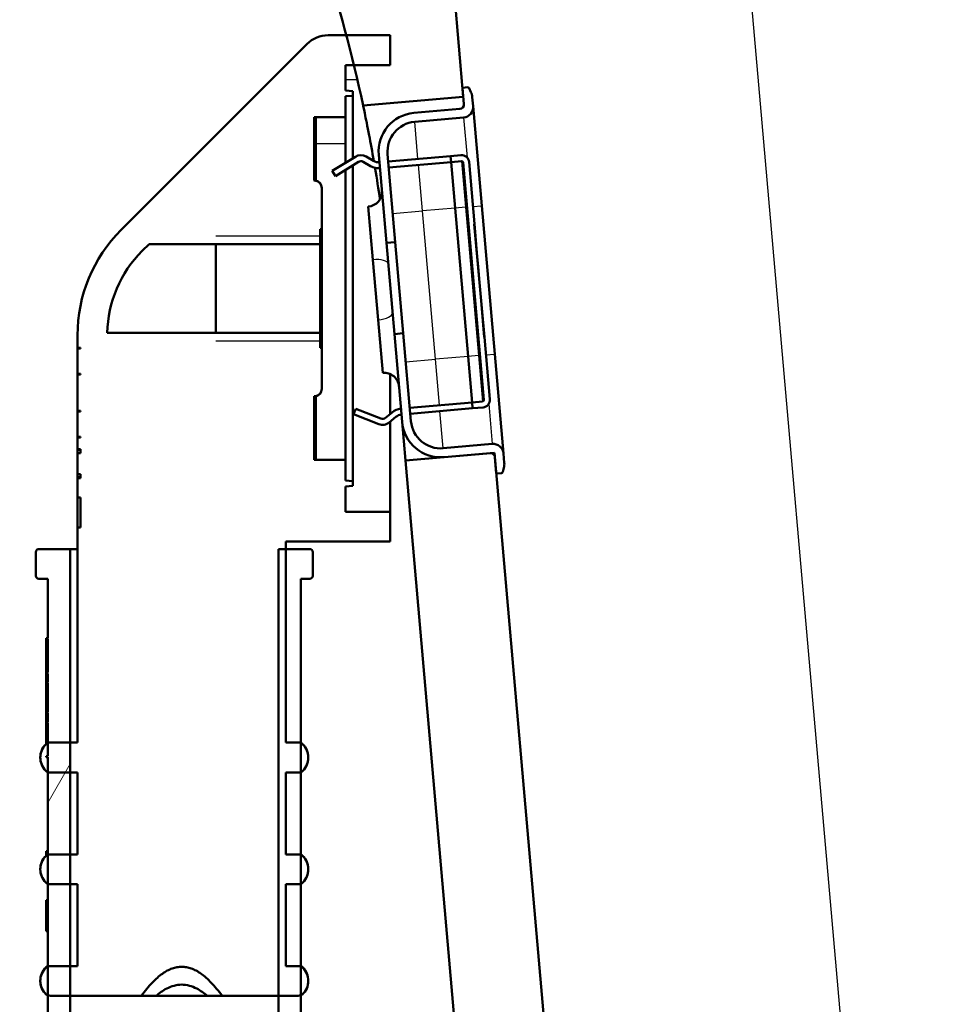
# Model space of a CAD drawing. Header units: millimetres. Extents: x 100 to 2000, y 93 to 2870.
# Tile 10 of 31: x 504 to 567, y 1625 to 1691. Entities that reach past the tile are written whole.
import ezdxf

# ---------------------------------------------------------------- set-up
doc = ezdxf.new("R2010")
doc.units = ezdxf.units.MM
doc.header["$LTSCALE"] = 10
for name, color, linetype, lineweight in [('Dimensions(ISO)', 7, 'Continuous', 25), ('Hatch', 7, 'Continuous', 9), ('Threads(ISO)', 7, 'Continuous', 25), ('Visible Edges(ISO)', 7, 'Continuous', 50), ('Visible Tangent Edges(ISO)', 7, 'Continuous', 25)]:
    doc.layers.add(name, color=color, linetype=linetype, lineweight=lineweight)
doc.styles.add('Text_3.5mm', font='arial.ttf', dxfattribs={"width": 0.9})
doc.dimstyles.new('KS-STANDARD', dxfattribs={"dimscale": 10, "dimtxt": 3.5, "dimasz": 2.5, "dimexe": 3.175, "dimexo": 0, "dimgap": 0.8, "dimtad": 1, "dimdec": 1, "dimrnd": 1e-08, "dimtxsty": 'Text_3.5mm', "dimcen": 0.09, "dimdle": 10, "dimclrd": 7, "dimclre": 7, "dimclrt": 7, "dimadec": 0, "dimazin": 2, "dimtfac": 0.714286, "dimtdec": 4, "dimtmove": 0, "dimatfit": 3, "dimfxl": 1, "dimtolj": 1, "dimlwd": 25, "dimlwe": 25, "dimarcsym": 0})

# ---------------------------------------------------------------- blocks, each defined once
blk = doc.blocks.new('*D11')
at = {"layer": 'Defpoints', "color": 0, "linetype": 'Continuous', "transparency": 16777216}
for p in [(646.924, 2049.125), (400.524, 1756.844), (646.924, 1516.051)]:
    blk.add_point(p, dxfattribs=at)
at = {"layer": 'Dimensions(ISO)', "color": 7, "linetype": 'Continuous', "lineweight": 25, "transparency": 16777216}
for p, q in [((400.524, 1756.844), (400.524, 2080.875)), ((646.924, 1516.051), (646.924, 2080.875)), ((425.524, 2049.125), (621.924, 2049.125))]:
    blk.add_line(p, q, dxfattribs=at)
at = {"layer": 'Dimensions(ISO)', "color": 7, "linetype": 'Continuous', "transparency": 16777216}
for points in [[(425.524, 2053.292), (425.524, 2044.959), (400.524, 2049.125)], [(621.924, 2053.292), (621.924, 2044.959), (646.924, 2049.125)]]:
    blk.add_solid(points, dxfattribs=at)
at = {"layer": 'Dimensions(ISO)', "color": 7, "linetype": 'Continuous', "lineweight": 25, "transparency": 16777216, "insert": (491.668, 2074.995), "char_height": 35, "attachment_point": 4, "style": 'Text_3.5mm'}
blk.add_mtext('\\A1;246', dxfattribs=at)

msp = doc.modelspace()

# ---------------------------------------------------------------- hatches: boundary and pattern name
at = {"layer": 'Hatch'}
h = msp.add_hatch(dxfattribs=at)
h.set_pattern_fill('ANSI31', color=256, scale=254, angle=90, style=0)
h.set_pattern_definition([(135, (0, 0), (-22.45064, -22.45064), [])])
edge = h.paths.add_edge_path()
edge.add_line((523.111, 1700.346), (524.665, 1695.561))
edge.add_ellipse((429.56, 1664.66), major_axis=(30.902, -95.106), ratio=1, start_angle=86.82306, end_angle=90, ccw=False)
edge.add_ellipse((429.56, 1664.66), major_axis=(25.583, -96.672), ratio=1, start_angle=88.81778, end_angle=90, ccw=False)
edge.add_ellipse((429.56, 1664.66), major_axis=(23.583, -97.179), ratio=1, start_angle=88.40562, end_angle=90, ccw=False)
edge.add_line((527.357, 1685.53), (534.087, 1686.119))
edge.add_line((534.087, 1686.119), (534.035, 1686.717))
edge.add_line((534.035, 1686.717), (530.644, 1725.474))
edge.add_ellipse((529.15, 1725.344), major_axis=(-0.131, 1.494), ratio=1, start_angle=270, end_angle=355)
edge.add_line((529.15, 1726.844), (514.024, 1726.844))
edge.add_line((514.024, 1726.844), (514.024, 1720.844))
edge.add_line((514.024, 1720.844), (519.524, 1720.844))
edge.add_ellipse((519.524, 1719.844), major_axis=(1, 0), ratio=1, start_angle=0, end_angle=90, ccw=False)
edge.add_line((520.524, 1719.844), (520.524, 1709.893))
edge.add_line((520.524, 1709.893), (522.813, 1701.349))
edge.add_ellipse((542.132, 1706.526), major_axis=(5.176, -19.319), ratio=1, start_angle=270, end_angle=273)
edge = h.paths.add_edge_path()
edge.add_line((586.924, 1511.151), (602.254, 1511.151))
edge.add_line((602.254, 1511.151), (602.118, 1513.093))
edge.add_ellipse((601.82, 1511.931), major_axis=(1.199, -0.042), ratio=1, start_angle=77.607, end_angle=90)
edge.add_line((601.862, 1513.13), (589.903, 1513.548))
edge.add_ellipse((589.907, 1513.648), major_axis=(-0.0999, 0.0035), ratio=1, start_angle=0, end_angle=90, ccw=False)
edge.add_line((589.807, 1513.651), (589.821, 1514.051))
edge.add_ellipse((589.921, 1514.048), major_axis=(0.0035, 0.0999), ratio=1, start_angle=2, end_angle=90, ccw=False)
edge.add_line((589.921, 1514.148), (602.044, 1514.148))
edge.add_line((602.044, 1514.148), (601.974, 1515.155))
edge.add_ellipse((600.976, 1515.085), major_axis=(-0.07, 0.998), ratio=1, start_angle=270, end_angle=341)
edge.add_line((601.235, 1516.051), (591.19, 1518.743))
edge.add_ellipse((591.448, 1519.709), major_axis=(-0.966, 0.259), ratio=1, start_angle=54.5, end_angle=90, ccw=False)
edge.add_line((590.677, 1519.073), (589.013, 1521.092))
edge.add_ellipse((589.784, 1521.728), major_axis=(-0.636, 0.772), ratio=1, start_angle=54.5, end_angle=90, ccw=False)
edge.add_line((588.787, 1521.658), (588.64, 1523.755))
edge.add_ellipse((585.149, 1523.51), major_axis=(-0.244, 3.491), ratio=1, start_angle=270, end_angle=353)
edge.add_line((585.332, 1527.006), (560.857, 1528.288))
edge.add_spline(control_points=[(560.857, 1528.288), (559.225, 1528.374), (557.618, 1528.726), (554.58, 1529.934), (553.17, 1530.782), (550.437, 1533.106), (549.211, 1534.65), (547.418, 1538.121), (546.87, 1540.015), (546.699, 1541.96)], knot_values=[-2.152597, -2.152597, -2.152597, -2.152597, -1.662265, -1.662265, -1.171933, -1.171933, -0.585967, -0.585967, 0, 0, 0, 0], degree=3, periodic=0)
edge.add_line((546.699, 1541.96), (536.301, 1660.816))
edge.add_line((536.301, 1660.816), (536.205, 1661.911))
edge.add_line((536.205, 1661.911), (536.179, 1662.21))
edge.add_line((536.179, 1662.21), (535.88, 1662.184))
edge.add_line((535.88, 1662.184), (532.792, 1661.914))
edge.add_line((532.792, 1661.914), (530.202, 1661.687))
edge.add_line((530.202, 1661.687), (541.062, 1537.554))
edge.add_spline(control_points=[(541.062, 1537.554), (541.252, 1535.383), (541.795, 1533.257), (543.546, 1529.266), (544.742, 1527.427), (547.966, 1523.893), (550.081, 1522.33), (554.789, 1520.103), (557.338, 1519.46), (559.939, 1519.324)], knot_values=[-2.870129, -2.870129, -2.870129, -2.870129, -2.216354, -2.216354, -1.562578, -1.562578, -0.781289, -0.781289, 0, 0, 0, 0], degree=3, periodic=0)
edge.add_line((559.939, 1519.324), (574.44, 1518.564))
edge.add_ellipse((573.917, 1508.578), major_axis=(9.986, -0.523), ratio=1, start_angle=37.86022, end_angle=90, ccw=False)
edge.add_ellipse((590.328, 1520.009), major_axis=(-8.205, -5.716), ratio=1, start_angle=0, end_angle=32.29235)
edge.add_ellipse((586.924, 1510.651), major_axis=(0.143, 0.479), ratio=1, start_angle=16.55984, end_angle=90, ccw=False)
edge = h.paths.add_edge_path()
edge.add_line((706.924, 1511.151), (706.924, 1511.151))
edge.add_ellipse((706.924, 1510.651), major_axis=(0.5, 0), ratio=1, start_angle=16.55984, end_angle=90, ccw=False)
edge.add_ellipse((703.521, 1520.009), major_axis=(3.883, -9.215), ratio=1, start_angle=0, end_angle=32.29235)
edge.add_ellipse((719.932, 1508.578), major_axis=(5.716, 8.205), ratio=1, start_angle=37.86022, end_angle=90, ccw=False)
edge.add_line((719.408, 1518.564), (901.879, 1528.127))
edge.add_spline(control_points=[(901.879, 1528.127), (904.056, 1528.241), (906.199, 1528.71), (910.249, 1530.321), (912.128, 1531.452), (915.773, 1534.55), (917.408, 1536.609), (919.798, 1541.237), (920.529, 1543.762), (920.756, 1546.356)], knot_values=[-2.870129, -2.870129, -2.870129, -2.870129, -2.216354, -2.216354, -1.562578, -1.562578, -0.781289, -0.781289, 0, 0, 0, 0], degree=3, periodic=0)
edge.add_line((920.756, 1546.356), (931.869, 1673.375))
edge.add_ellipse((1031.489, 1664.66), major_axis=(8.716, 99.619), ratio=1, start_angle=77, end_angle=90, ccw=False)
edge.add_line((936.383, 1695.561), (937.937, 1700.346))
edge.add_ellipse((918.916, 1706.526), major_axis=(19.021, -6.18), ratio=1, start_angle=0, end_angle=3)
edge.add_line((938.235, 1701.349), (940.524, 1709.893))
edge.add_line((940.524, 1709.893), (940.524, 1719.844))
edge.add_ellipse((941.524, 1719.844), major_axis=(0, 1), ratio=1, start_angle=0, end_angle=90, ccw=False)
edge.add_line((941.524, 1720.844), (947.024, 1720.844))
edge.add_line((947.024, 1720.844), (947.024, 1726.844))
edge.add_line((947.024, 1726.844), (931.899, 1726.844))
edge.add_ellipse((931.899, 1725.344), major_axis=(-1.5, 0), ratio=1, start_angle=270, end_angle=355)
edge.add_line((930.404, 1725.474), (915.119, 1550.763))
edge.add_spline(control_points=[(915.119, 1550.763), (914.977, 1549.135), (914.569, 1547.541), (913.256, 1544.548), (912.359, 1543.168), (909.941, 1540.518), (908.355, 1539.346), (904.824, 1537.676), (902.912, 1537.193), (900.961, 1537.091)], knot_values=[-2.152597, -2.152597, -2.152597, -2.152597, -1.662265, -1.662265, -1.171933, -1.171933, -0.585967, -0.585967, 0, 0, 0, 0], degree=3, periodic=0)
edge.add_line((900.961, 1537.091), (708.516, 1527.006))
edge.add_ellipse((708.7, 1523.51), major_axis=(-3.495, -0.183), ratio=1, start_angle=270, end_angle=353)
edge.add_line((705.208, 1523.755), (705.062, 1521.658))
edge.add_ellipse((704.064, 1521.728), major_axis=(-0.07, -0.998), ratio=1, start_angle=54.5, end_angle=90, ccw=False)
edge.add_line((704.836, 1521.092), (703.171, 1519.073))
edge.add_ellipse((702.4, 1519.709), major_axis=(-0.636, -0.772), ratio=1, start_angle=54.5, end_angle=90, ccw=False)
edge.add_line((702.659, 1518.743), (692.613, 1516.051))
edge.add_ellipse((692.872, 1515.085), major_axis=(-0.966, -0.259), ratio=1, start_angle=270, end_angle=341)
edge.add_line((691.874, 1515.155), (691.804, 1514.148))
edge.add_line((691.804, 1514.148), (703.928, 1514.148))
edge.add_ellipse((703.928, 1514.048), major_axis=(0.1, 0), ratio=1, start_angle=2, end_angle=90, ccw=False)
edge.add_line((704.028, 1514.051), (704.042, 1513.651))
edge.add_ellipse((703.942, 1513.648), major_axis=(0.0035, -0.0999), ratio=1, start_angle=0, end_angle=90, ccw=False)
edge.add_line((703.945, 1513.548), (691.987, 1513.13))
edge.add_ellipse((692.028, 1511.931), major_axis=(1.162, 0.298), ratio=1, start_angle=77.607, end_angle=90)
edge.add_line((691.73, 1513.093), (691.594, 1511.151))
edge.add_line((691.594, 1511.151), (706.924, 1511.151))
h = msp.add_hatch(dxfattribs=at)
h.set_pattern_fill('ANSI31', color=256, scale=254, angle=105, style=0)
h.set_pattern_definition([(150, (0, 0), (-15.875, -27.4963), [])])
edge = h.paths.add_edge_path()
edge.add_ellipse((534.39, 1686.647), major_axis=(-0.0423, 0.0906), ratio=1, start_angle=270, end_angle=340)
edge.add_line((534.381, 1686.747), (534.035, 1686.717))
edge.add_line((534.035, 1686.717), (534.087, 1686.119))
edge.add_line((534.087, 1686.119), (534.131, 1685.621))
edge.add_ellipse((533.832, 1685.595), major_axis=(0.026, -0.299), ratio=1, start_angle=0, end_angle=90, ccw=False)
edge.add_line((533.858, 1685.296), (530.77, 1685.026))
edge.add_ellipse((530.996, 1682.436), major_axis=(-2.59, -0.227), ratio=1, start_angle=270, end_angle=360)
edge.add_line((528.406, 1682.209), (528.923, 1676.306))
edge.add_line((528.923, 1676.306), (529.52, 1676.358))
edge.add_line((529.52, 1676.358), (529.004, 1682.261))
edge.add_ellipse((530.996, 1682.436), major_axis=(-0.174, 1.992), ratio=1, start_angle=0, end_angle=90, ccw=False)
edge.add_line((530.822, 1684.428), (534.109, 1684.716))
edge.add_ellipse((534.048, 1685.413), major_axis=(0.697, 0.061), ratio=1, start_angle=270, end_angle=360)
edge.add_line((534.746, 1685.474), (534.691, 1686.095))
edge.add_ellipse((533.695, 1686.008), major_axis=(-0.087, 0.996), ratio=1, start_angle=270, end_angle=290)
edge.add_line((534.602, 1686.431), (534.481, 1686.69))
edge = h.paths.add_edge_path()
edge.add_ellipse((535.906, 1661.885), major_axis=(0.299, 0.026), ratio=1, start_angle=0, end_angle=90)
edge.add_line((535.88, 1662.184), (532.792, 1661.914))
edge.add_ellipse((532.565, 1664.504), major_axis=(0.227, -2.59), ratio=1, start_angle=270, end_angle=360, ccw=False)
edge.add_line((529.975, 1664.277), (529.459, 1670.181))
edge.add_line((529.459, 1670.181), (530.056, 1670.233))
edge.add_line((530.056, 1670.233), (530.573, 1664.33))
edge.add_ellipse((532.565, 1664.504), major_axis=(-1.992, -0.174), ratio=1, start_angle=0, end_angle=90)
edge.add_line((532.739, 1662.512), (536.027, 1662.799))
edge.add_ellipse((536.088, 1662.102), major_axis=(-0.061, 0.697), ratio=1, start_angle=270, end_angle=360, ccw=False)
edge.add_line((536.785, 1662.163), (536.84, 1661.542))
edge.add_ellipse((535.843, 1661.454), major_axis=(0.259, 0.966), ratio=1, start_angle=270, end_angle=290, ccw=False)
edge.add_line((536.809, 1661.196), (536.735, 1660.92))
edge.add_ellipse((536.639, 1660.946), major_axis=(0.0996, 0.0087), ratio=1, start_angle=270, end_angle=340, ccw=False)
edge.add_line((536.648, 1660.846), (536.301, 1660.816))
edge.add_line((536.301, 1660.816), (536.205, 1661.911))
h = msp.add_hatch(dxfattribs=at)
h.set_pattern_fill('ANSI31', color=256, scale=254, style=0)
h.set_pattern_definition([(45, (0, 0), (-22.45064, 22.45064), [])])
edge = h.paths.add_edge_path()
edge.add_line((535.168, 1673.651), (534.825, 1677.569))
edge.add_line((534.825, 1677.569), (534.835, 1677.57))
edge.add_line((534.835, 1677.57), (534.471, 1681.736))
edge.add_ellipse((533.972, 1681.692), major_axis=(-0.044, 0.498), ratio=1, start_angle=270, end_angle=360)
edge.add_line((533.929, 1682.19), (533.232, 1682.129))
edge.add_line((533.232, 1682.129), (533.266, 1681.731))
edge.add_line((533.266, 1681.731), (533.964, 1681.792))
edge.add_ellipse((533.972, 1681.692), major_axis=(0.0996, 0.0087), ratio=1, start_angle=0, end_angle=90, ccw=False)
edge.add_line((534.072, 1681.701), (535.467, 1665.762))
edge.add_ellipse((535.367, 1665.753), major_axis=(0.0087, -0.0996), ratio=1, start_angle=0, end_angle=90, ccw=False)
edge.add_line((535.376, 1665.653), (534.678, 1665.592))
edge.add_line((534.678, 1665.592), (534.713, 1665.194))
edge.add_line((534.713, 1665.194), (535.411, 1665.255))
edge.add_ellipse((535.367, 1665.753), major_axis=(0.498, 0.044), ratio=1, start_angle=270, end_angle=360)
edge.add_line((535.865, 1665.797), (535.501, 1669.962))
edge.add_line((535.501, 1669.962), (535.491, 1669.961))
edge.add_line((535.491, 1669.961), (535.298, 1672.165))
edge.add_line((535.298, 1672.165), (535.308, 1672.166))
edge.add_line((535.308, 1672.166), (535.178, 1673.652))
edge.add_line((535.178, 1673.652), (535.168, 1673.651))
h = msp.add_hatch(dxfattribs=at)
h.set_pattern_fill('ANSI31', color=256, scale=254, angle=15, style=0)
h.set_pattern_definition([(60, (0, 0), (-27.4963, 15.875), [])])
edge = h.paths.add_edge_path()
edge.add_ellipse((523.779, 1653.943), major_axis=(0.2, 0), ratio=1, start_angle=270, end_angle=360)
edge.add_line((523.979, 1653.943), (523.979, 1655.543))
edge.add_ellipse((523.779, 1655.543), major_axis=(0, 0.2), ratio=1, start_angle=270, end_angle=360)
edge.add_line((523.779, 1655.743), (522.179, 1655.743))
edge.add_line((522.179, 1655.743), (521.679, 1655.743))
edge.add_line((521.679, 1655.743), (521.679, 1625.743))
edge.add_line((521.679, 1625.743), (521.679, 1624.306))
edge.add_spline(control_points=[(521.679, 1624.306), (523.892, 1618.236), (528.143, 1606.562)], knot_values=[0.212028, 0.212028, 0.212028, 2.040563, 2.040563, 2.040563], weights=[1.012567, 1.060473, 1.000021], degree=2, periodic=0)
edge.add_spline(control_points=[(528.143, 1606.562), (528.162, 1606.508), (528.173, 1606.445), (528.173, 1606.391)], knot_values=[-0.016372, -0.016372, -0.016372, -0.016372, 0, 0, 0, 0], degree=3, periodic=0)
edge.add_line((528.173, 1606.391), (528.173, 1515.743))
edge.add_line((528.173, 1515.743), (529.174, 1515.743))
edge.add_line((529.174, 1515.743), (529.674, 1517.743))
edge.add_line((529.674, 1517.743), (529.674, 1563.764))
edge.add_line((529.674, 1563.764), (529.674, 1566.139))
edge.add_line((529.674, 1566.139), (529.674, 1578.964))
edge.add_line((529.674, 1578.964), (529.674, 1581.339))
edge.add_line((529.674, 1581.339), (529.674, 1594.164))
edge.add_line((529.674, 1594.164), (529.674, 1596.539))
edge.add_line((529.674, 1596.539), (529.674, 1599.451))
edge.add_line((529.674, 1599.451), (529.674, 1606.391))
edge.add_spline(control_points=[(529.674, 1606.391), (529.674, 1606.609), (529.63, 1606.862), (529.553, 1607.075)], knot_values=[0, 0, 0, 0, 0.065486, 0.065486, 0.065486, 0.065486], degree=3, periodic=0)
edge.add_line((529.553, 1607.075), (523.179, 1624.576))
edge.add_line((523.179, 1624.576), (523.179, 1625.781))
edge.add_line((523.179, 1625.781), (523.179, 1627.743))
edge.add_line((523.179, 1627.743), (523.179, 1633.244))
edge.add_line((523.179, 1633.244), (523.179, 1635.243))
edge.add_line((523.179, 1635.243), (523.179, 1640.744))
edge.add_line((523.179, 1640.744), (523.179, 1642.743))
edge.add_line((523.179, 1642.743), (523.179, 1653.743))
edge.add_line((523.179, 1653.743), (523.779, 1653.743))
edge = h.paths.add_edge_path()
edge.add_ellipse((505.579, 1655.543), major_axis=(-0.2, 0), ratio=1, start_angle=270, end_angle=360)
edge.add_line((505.379, 1655.543), (505.379, 1653.943))
edge.add_ellipse((505.579, 1653.943), major_axis=(0, -0.2), ratio=1, start_angle=270, end_angle=360)
edge.add_line((505.579, 1653.743), (506.179, 1653.743))
edge.add_line((506.179, 1653.743), (506.179, 1649.769))
edge.add_line((506.179, 1649.769), (506.079, 1649.769))
edge.add_line((506.079, 1649.769), (506.079, 1649.711))
edge.add_line((506.079, 1649.711), (506.179, 1649.711))
edge.add_line((506.179, 1649.711), (506.179, 1647.451))
edge.add_line((506.179, 1647.451), (506.079, 1647.451))
edge.add_line((506.079, 1647.451), (506.079, 1647.394))
edge.add_line((506.079, 1647.394), (506.179, 1647.394))
edge.add_line((506.179, 1647.394), (506.179, 1646.828))
edge.add_line((506.179, 1646.828), (506.079, 1646.828))
edge.add_line((506.079, 1646.828), (506.079, 1646.771))
edge.add_line((506.079, 1646.771), (506.179, 1646.771))
edge.add_line((506.179, 1646.771), (506.179, 1644.818))
edge.add_line((506.179, 1644.818), (506.079, 1644.818))
edge.add_line((506.079, 1644.818), (506.079, 1644.76))
edge.add_line((506.079, 1644.76), (506.179, 1644.76))
edge.add_line((506.179, 1644.76), (506.179, 1644.143))
edge.add_line((506.179, 1644.143), (506.079, 1644.143))
edge.add_line((506.079, 1644.143), (506.079, 1644.086))
edge.add_line((506.079, 1644.086), (506.179, 1644.086))
edge.add_line((506.179, 1644.086), (506.179, 1642.743))
edge.add_line((506.179, 1642.743), (506.179, 1641.826))
edge.add_line((506.179, 1641.826), (506.079, 1641.826))
edge.add_line((506.079, 1641.826), (506.079, 1641.769))
edge.add_line((506.079, 1641.769), (506.179, 1641.769))
edge.add_line((506.179, 1641.769), (506.179, 1640.743))
edge.add_line((506.179, 1640.743), (506.179, 1635.243))
edge.add_line((506.179, 1635.243), (506.179, 1633.243))
edge.add_line((506.179, 1633.243), (506.179, 1627.743))
edge.add_line((506.179, 1627.743), (506.179, 1625.781))
edge.add_line((506.179, 1625.781), (506.179, 1624.576))
edge.add_spline(control_points=[(506.179, 1624.576), (503.86, 1618.212), (499.805, 1607.075)], knot_values=[1.18921, 1.18921, 1.18921, 2.735161, 2.735161, 2.735161], weights=[1.061668, 1.070924, 1.000031], degree=2, periodic=0)
edge.add_spline(control_points=[(499.805, 1607.075), (499.728, 1606.862), (499.684, 1606.609), (499.684, 1606.391)], knot_values=[-0.065486, -0.065486, -0.065486, -0.065486, 0, 0, 0, 0], degree=3, periodic=0)
edge.add_line((499.684, 1606.391), (499.684, 1599.451))
edge.add_line((499.684, 1599.451), (499.684, 1596.539))
edge.add_line((499.684, 1596.539), (499.684, 1594.164))
edge.add_line((499.684, 1594.164), (499.684, 1581.339))
edge.add_line((499.684, 1581.339), (499.684, 1578.964))
edge.add_line((499.684, 1578.964), (499.684, 1566.139))
edge.add_line((499.684, 1566.139), (499.684, 1563.764))
edge.add_line((499.684, 1563.764), (499.684, 1517.743))
edge.add_line((499.684, 1517.743), (500.185, 1515.743))
edge.add_line((500.185, 1515.743), (501.185, 1515.743))
edge.add_line((501.185, 1515.743), (501.185, 1606.391))
edge.add_spline(control_points=[(501.185, 1606.391), (501.185, 1606.445), (501.196, 1606.508), (501.215, 1606.562)], knot_values=[0, 0, 0, 0, 0.016372, 0.016372, 0.016372, 0.016372], degree=3, periodic=0)
edge.add_spline(control_points=[(501.215, 1606.562), (505.466, 1618.236), (507.679, 1624.306)], knot_values=[0.000317, 0.000317, 0.000317, 1.828851, 1.828851, 1.828851], weights=[1.000021, 1.060473, 1.012567], degree=2, periodic=0)
edge.add_line((507.679, 1624.306), (507.679, 1625.743))
edge.add_line((507.679, 1625.743), (507.679, 1627.743))
edge.add_line((507.679, 1627.743), (507.679, 1633.243))
edge.add_line((507.679, 1633.243), (507.679, 1635.243))
edge.add_line((507.679, 1635.243), (507.679, 1640.743))
edge.add_line((507.679, 1640.743), (507.679, 1642.743))
edge.add_line((507.679, 1642.743), (507.679, 1655.743))
edge.add_line((507.679, 1655.743), (505.579, 1655.743))

# ---------------------------------------------------------------- linework, layer by layer
at = {"layer": 'Threads(ISO)'}
for p, q in [((524.479, 1676.762), (517.479, 1676.762)), ((517.479, 1669.724), (524.479, 1669.724))]:
    msp.add_line(p, q, dxfattribs=at)
at = {"layer": 'Visible Edges(ISO)'}
for p, q in [((534.087, 1686.119), (530.644, 1725.474)), ((529.179, 1690.243), (525.008, 1690.243)), ((529.179, 1688.243), (529.179, 1690.243)), ((523.593, 1689.657), (511.108, 1677.172)), ((526.179, 1686.543), (526.179, 1688.243)), ((526.179, 1688.243), (529.179, 1688.243)), ((534.381, 1686.747), (534.035, 1686.717)), ((534.035, 1686.717), (534.131, 1685.621)), ((534.602, 1686.431), (534.481, 1686.69)), ((526.679, 1686.499), (526.179, 1686.543)), ((526.179, 1686.143), (526.679, 1686.187)), ((526.179, 1684.743), (526.179, 1686.143)), ((526.679, 1686.187), (526.679, 1686.499)), ((526.679, 1686.187), (526.679, 1681.988)), ((527.357, 1685.53), (534.087, 1686.119)), ((534.746, 1685.474), (534.691, 1686.095)), ((535.33, 1678.799), (534.746, 1685.474)), ((524.064, 1680.482), (524.064, 1684.743)), ((524.064, 1684.743), (526.179, 1684.743)), ((524.179, 1680.483), (524.179, 1684.743)), ((526.179, 1682.943), (526.179, 1684.743)), ((533.858, 1685.296), (530.77, 1685.026)), ((530.822, 1684.428), (534.109, 1684.716)), ((526.179, 1681.68), (526.179, 1682.943)), ((525.288, 1681.133), (526.838, 1682.085)), ((527.554, 1682.095), (528.059, 1681.804)), ((528.406, 1682.209), (528.923, 1676.306)), ((529.52, 1676.358), (529.004, 1682.261)), ((533.232, 1682.129), (529.048, 1681.763)), ((533.929, 1682.19), (533.232, 1682.129)), ((533.232, 1682.129), (533.266, 1681.731)), ((527.048, 1681.745), (525.498, 1680.792)), ((526.679, 1681.518), (526.679, 1660.299)), ((527.86, 1681.457), (527.355, 1681.749)), ((529.082, 1681.365), (533.266, 1681.731)), ((533.266, 1681.731), (533.964, 1681.792)), ((533.537, 1678.643), (533.266, 1681.731)), ((534.072, 1681.701), (535.467, 1665.762)), ((534.835, 1677.57), (534.471, 1681.736)), ((525.498, 1680.792), (525.288, 1681.133)), ((526.179, 1661.743), (526.179, 1681.211)), ((524.079, 1680.482), (524.064, 1680.482)), ((524.579, 1679.993), (524.579, 1679.981)), ((524.579, 1677.223), (524.579, 1679.981)), ((528.018, 1675.173), (527.706, 1678.735)), ((536.201, 1668.837), (535.33, 1678.799)), ((534.408, 1668.681), (533.537, 1678.643)), ((534.825, 1677.569), (534.835, 1677.57)), ((535.168, 1673.651), (534.825, 1677.569)), ((534.835, 1677.57), (535.028, 1675.366)), ((524.479, 1676.216), (524.479, 1677.223)), ((524.479, 1677.223), (524.579, 1677.223)), ((524.579, 1677.223), (524.579, 1669.263)), ((512.522, 1675.758), (512.986, 1676.221)), ((512.986, 1676.221), (517.479, 1676.221)), ((517.479, 1676.221), (517.479, 1676.216)), ((517.479, 1676.216), (524.479, 1676.216)), ((517.479, 1670.27), (517.479, 1676.216)), ((524.479, 1670.27), (524.479, 1676.216)), ((528.923, 1676.306), (529.52, 1676.358)), ((528.923, 1676.306), (529.459, 1670.181)), ((529.52, 1676.358), (530.056, 1670.233)), ((528.018, 1675.173), (528.371, 1671.139)), ((535.028, 1675.366), (535.018, 1675.365)), ((535.028, 1675.366), (535.084, 1674.719)), ((535.084, 1674.719), (535.074, 1674.718)), ((535.084, 1674.719), (535.178, 1673.652)), ((535.178, 1673.652), (535.168, 1673.651)), ((535.308, 1672.166), (535.178, 1673.652)), ((535.298, 1672.165), (535.308, 1672.166)), ((535.491, 1669.961), (535.298, 1672.165)), ((535.308, 1672.166), (535.501, 1669.962)), ((528.683, 1667.577), (528.371, 1671.139)), ((517.479, 1670.265), (510.181, 1670.265)), ((524.479, 1670.27), (517.479, 1670.27)), ((517.479, 1670.27), (517.479, 1670.265)), ((524.479, 1669.263), (524.479, 1670.27)), ((530.056, 1670.233), (529.459, 1670.181)), ((529.459, 1670.181), (529.975, 1664.277)), ((530.573, 1664.33), (530.056, 1670.233)), ((508.179, 1670.101), (508.179, 1669.244)), ((535.501, 1669.962), (535.491, 1669.961)), ((535.865, 1665.797), (535.501, 1669.962)), ((508.179, 1669.244), (508.379, 1669.244)), ((508.179, 1669.201), (508.179, 1669.244)), ((508.379, 1669.201), (508.179, 1669.201)), ((508.179, 1669.201), (508.179, 1667.506)), ((508.379, 1669.244), (508.379, 1669.201)), ((524.579, 1669.263), (524.479, 1669.263)), ((524.579, 1666.505), (524.579, 1669.263)), ((536.785, 1662.163), (536.201, 1668.837)), ((534.678, 1665.592), (534.408, 1668.681)), ((508.179, 1667.506), (508.379, 1667.506)), ((508.179, 1667.463), (508.179, 1667.506)), ((508.379, 1667.463), (508.179, 1667.463)), ((508.179, 1667.463), (508.179, 1665.024)), ((508.379, 1667.506), (508.379, 1667.463)), ((529.179, 1667.494), (529.179, 1664.816)), ((524.579, 1666.505), (524.579, 1666.493)), ((524.064, 1661.743), (524.064, 1666.004)), ((524.064, 1666.004), (524.079, 1666.004)), ((524.179, 1661.743), (524.179, 1666.003)), ((530.494, 1665.226), (534.678, 1665.592)), ((535.376, 1665.653), (534.678, 1665.592)), ((534.678, 1665.592), (534.713, 1665.194)), ((508.179, 1665.024), (508.379, 1665.024)), ((508.179, 1664.982), (508.179, 1665.024)), ((508.379, 1664.982), (508.179, 1664.982)), ((508.179, 1664.982), (508.179, 1663.286)), ((508.379, 1665.024), (508.379, 1664.982)), ((526.865, 1665.168), (526.717, 1664.796)), ((528.556, 1664.499), (526.865, 1665.168)), ((529.306, 1664.923), (528.859, 1664.548)), ((534.713, 1665.194), (530.529, 1664.828)), ((534.713, 1665.194), (535.411, 1665.255)), ((526.717, 1664.796), (528.409, 1664.127)), ((529.116, 1664.242), (529.563, 1664.616)), ((529.179, 1664.294), (529.179, 1658.243)), ((530.202, 1661.687), (529.975, 1664.277)), ((508.179, 1663.286), (508.379, 1663.286)), ((508.179, 1663.244), (508.179, 1663.286)), ((508.379, 1663.244), (508.179, 1663.244)), ((508.179, 1663.244), (508.179, 1662.457)), ((508.379, 1663.286), (508.379, 1663.244)), ((508.179, 1662.457), (508.379, 1662.457)), ((508.179, 1662.412), (508.179, 1662.457)), ((508.179, 1662.412), (508.379, 1662.412)), ((508.179, 1662.184), (508.179, 1662.412)), ((508.379, 1662.184), (508.179, 1662.184)), ((508.179, 1662.184), (508.179, 1660.778)), ((508.379, 1662.457), (508.379, 1662.184)), ((536.179, 1662.21), (530.202, 1661.687)), ((536.027, 1662.799), (532.739, 1662.512)), ((532.792, 1661.914), (535.88, 1662.184)), ((546.699, 1541.96), (536.179, 1662.21)), ((526.179, 1661.743), (524.064, 1661.743)), ((526.179, 1660.343), (526.179, 1661.743)), ((530.202, 1661.687), (541.062, 1537.554)), ((536.205, 1661.911), (536.301, 1660.816)), ((536.84, 1661.542), (536.785, 1662.163)), ((536.735, 1660.92), (536.809, 1661.196)), ((508.179, 1660.778), (508.379, 1660.778)), ((508.179, 1660.574), (508.179, 1660.778)), ((508.179, 1660.574), (508.379, 1660.574)), ((508.179, 1660.512), (508.179, 1660.574)), ((508.379, 1660.512), (508.179, 1660.512)), ((508.179, 1660.512), (508.179, 1659.2)), ((508.379, 1660.778), (508.379, 1660.512)), ((526.679, 1660.299), (526.179, 1660.343)), ((526.679, 1659.987), (526.679, 1660.299)), ((536.301, 1660.816), (536.648, 1660.846)), ((526.179, 1659.943), (526.679, 1659.987)), ((526.179, 1658.243), (526.179, 1659.943)), ((508.179, 1659.2), (508.379, 1659.2)), ((508.179, 1657.2), (508.179, 1659.2)), ((508.379, 1659.2), (508.379, 1657.2)), ((529.179, 1658.243), (526.179, 1658.243)), ((529.179, 1656.243), (529.179, 1658.243)), ((508.379, 1657.2), (508.179, 1657.2)), ((508.179, 1657.2), (508.179, 1642.743)), ((522.179, 1642.743), (522.179, 1656.243)), ((522.179, 1656.243), (529.179, 1656.243)), ((507.679, 1655.743), (505.579, 1655.743)), ((507.679, 1624.306), (507.679, 1655.743)), ((507.679, 1655.743), (508.179, 1655.743)), ((523.779, 1655.743), (521.679, 1655.743)), ((521.679, 1655.743), (521.679, 1624.306)), ((505.379, 1655.543), (505.379, 1653.943)), ((523.979, 1653.943), (523.979, 1655.543)), ((505.579, 1653.743), (506.179, 1653.743)), ((506.179, 1653.743), (506.179, 1649.769)), ((523.179, 1624.576), (523.179, 1653.743)), ((523.179, 1653.743), (523.779, 1653.743)), ((506.179, 1649.769), (506.079, 1649.769)), ((506.079, 1649.769), (506.079, 1649.711)), ((506.079, 1649.711), (506.179, 1649.711)), ((506.079, 1647.451), (506.079, 1649.711)), ((506.179, 1649.711), (506.179, 1647.451)), ((506.179, 1647.451), (506.079, 1647.451)), ((506.079, 1647.451), (506.079, 1647.394)), ((506.079, 1647.394), (506.179, 1647.394)), ((506.079, 1646.828), (506.079, 1647.394)), ((506.179, 1647.394), (506.179, 1646.828)), ((506.179, 1646.828), (506.079, 1646.828)), ((506.079, 1646.828), (506.079, 1646.771)), ((506.079, 1646.771), (506.179, 1646.771)), ((506.079, 1646.771), (506.079, 1644.818)), ((506.179, 1646.771), (506.179, 1644.818)), ((506.179, 1644.818), (506.079, 1644.818)), ((506.079, 1644.818), (506.079, 1644.76)), ((506.079, 1644.76), (506.179, 1644.76)), ((506.079, 1644.143), (506.079, 1644.76)), ((506.179, 1644.76), (506.179, 1644.143)), ((506.179, 1644.143), (506.079, 1644.143)), ((506.079, 1644.143), (506.079, 1644.086)), ((506.079, 1644.086), (506.179, 1644.086)), ((506.079, 1642.66), (506.079, 1644.086)), ((506.179, 1644.086), (506.179, 1641.826)), ((508.179, 1642.743), (506.179, 1642.743)), ((523.178, 1642.743), (522.179, 1642.743)), ((506.179, 1641.826), (506.079, 1641.826)), ((506.079, 1641.826), (506.079, 1641.769)), ((506.079, 1641.769), (506.179, 1641.769)), ((506.179, 1641.769), (506.179, 1624.576)), ((506.179, 1640.743), (508.179, 1640.743)), ((508.179, 1640.743), (508.179, 1635.243)), ((522.179, 1635.243), (522.179, 1640.743)), ((522.179, 1640.743), (523.178, 1640.743)), ((506.179, 1635.455), (506.079, 1635.455)), ((506.079, 1635.455), (506.079, 1635.452)), ((506.179, 1635.452), (506.079, 1635.452)), ((506.079, 1635.452), (506.079, 1635.425)), ((506.179, 1635.425), (506.079, 1635.425)), ((506.079, 1635.425), (506.079, 1635.421)), ((506.179, 1635.421), (506.079, 1635.421)), ((506.079, 1635.421), (506.079, 1635.16)), ((508.179, 1635.243), (506.179, 1635.243)), ((523.178, 1635.243), (522.179, 1635.243)), ((506.179, 1633.243), (508.179, 1633.243)), ((508.179, 1633.243), (508.179, 1627.743)), ((522.179, 1627.743), (522.179, 1633.243)), ((522.179, 1633.243), (523.178, 1633.243)), ((506.179, 1632.163), (506.079, 1632.163)), ((506.079, 1632.163), (506.079, 1631.122)), ((506.079, 1631.122), (506.079, 1630.08)), ((506.179, 1630.08), (506.079, 1630.08)), ((508.179, 1627.743), (506.179, 1627.743)), ((523.178, 1627.743), (522.179, 1627.743)), ((506.37, 1625.743), (512.463, 1625.743)), ((512.463, 1625.743), (513.465, 1625.743)), ((513.465, 1625.743), (516.893, 1625.743)), ((516.893, 1625.743), (517.895, 1625.743)), ((517.895, 1625.743), (522.987, 1625.743))]:
    msp.add_line(p, q, dxfattribs=at)
for centre, radius, start, end in [((429.56, 1664.66), 100, 12.04646, 18), ((525.008, 1688.243), 2, 90, 135), ((534.39, 1686.647), 0.1, 25, 95), ((533.695, 1686.008), 1, 5, 25), ((533.832, 1685.595), 0.3, 275, 5), ((534.048, 1685.413), 0.7, 275, 5), ((530.996, 1682.436), 2.6, 95, 185), ((530.996, 1682.436), 2, 95, 185), ((527.205, 1681.489), 0.7, 60.00798, 121.56505), ((533.972, 1681.692), 0.5, 5, 95), ((527.205, 1681.489), 0.3, 60.00798, 121.56505), ((528.409, 1682.41), 1.1, 240.00798, 273.92405), ((528.409, 1682.41), 0.7, 240.00798, 273.30907), ((533.972, 1681.692), 0.1, 5, 95), ((524.079, 1679.993), 0.5, 0, 78.46304), ((527.619, 1679.731), 1, 275, 5), ((518.179, 1670.101), 10, 135, 180), ((518.179, 1670.101), 8, 135, 178.82624), ((528.77, 1666.581), 1, 5, 95), ((524.079, 1666.493), 0.5, 281.53696, 0), ((535.367, 1665.753), 0.1, 275, 5), ((535.367, 1665.753), 0.5, 275, 5), ((530.013, 1664.08), 1.1, 96.07595, 129.99202), ((528.667, 1664.778), 0.7, 248.43495, 309.99202), ((528.667, 1664.778), 0.3, 248.43495, 309.99202), ((530.013, 1664.08), 0.7, 96.69093, 129.99202), ((532.565, 1664.504), 2.6, 185, 275), ((532.565, 1664.504), 2, 185, 275), ((535.906, 1661.885), 0.3, 5, 95), ((536.088, 1662.102), 0.7, 5, 95), ((535.843, 1661.454), 1, 345, 5), ((536.639, 1660.946), 0.1, 275, 345), ((505.579, 1655.543), 0.2, 90, 180), ((523.779, 1655.543), 0.2, 0, 90), ((505.579, 1653.943), 0.2, 180, 270), ((523.779, 1653.943), 0.2, 270, 0), ((506.929, 1641.743), 1.25, 126.8699, 233.1301), ((522.429, 1641.743), 1.25, 306.8699, 53.1301), ((506.929, 1634.243), 1.25, 126.8699, 233.1301), ((522.429, 1634.243), 1.25, 306.8699, 53.1301), ((506.929, 1626.743), 1.25, 126.8699, 221.81031), ((522.429, 1626.743), 1.25, 318.18969, 53.1301), ((506.37, 1626.243), 0.5, 221.81031, 247.54448), ((522.988, 1626.243), 0.5, 292.45552, 318.18969)]:
    msp.add_arc(centre, radius, start, end, dxfattribs=at)
for points, knots in [([(528.081, 1681.791), (527.969, 1682.438), (527.86, 1683.026), (527.649, 1684.123), (527.541, 1684.653), (527.395, 1685.357), (527.357, 1685.53), (527.357, 1685.53)], [-0.7367888, -0.7367888, -0.7367888, -0.7367888, -0.5275875, -0.5275875, -0.2637938, -0.2637938, 0, 0, 0, 0]), ([(528.491, 1679.241), (528.39, 1679.921), (528.281, 1680.616), (528.167, 1681.291), (528.163, 1681.315), (528.159, 1681.339)], [-0.9938151, -0.9938151, -0.9938151, -0.9938151, -0.792128, -0.792128, -0.7846313, -0.7846313, -0.7846313, -0.7846313]), ([(524.179, 1680.483), (524.179, 1680.483), (524.177, 1680.483), (524.167, 1680.484), (524.156, 1680.485), (524.124, 1680.486), (524.103, 1680.486), (524.079, 1680.484)], [-0.50982647, -0.50982647, -0.50982647, -0.50982647, -0.50050563, -0.50050563, -0.4857522, -0.4857522, -0.47104637, -0.47104637, -0.47104637, -0.47104637]), ([(524.579, 1679.981), (524.579, 1680.043), (524.565, 1680.116), (524.517, 1680.23), (524.476, 1680.292), (524.389, 1680.379), (524.327, 1680.42), (524.213, 1680.468), (524.141, 1680.482), (524.079, 1680.482)], [-0.07410946, -0.07410946, -0.07410946, -0.07410946, -0.05555555, -0.05555555, -0.03701966, -0.03701966, -0.01850261, -0.01850261, 0, 0, 0, 0]), ([(524.079, 1666.004), (524.141, 1666.004), (524.213, 1666.019), (524.327, 1666.066), (524.389, 1666.107), (524.476, 1666.195), (524.517, 1666.256), (524.565, 1666.37), (524.579, 1666.443), (524.579, 1666.505)], [0, 0, 0, 0, 0.01850261, 0.01850261, 0.03701966, 0.03701966, 0.05555555, 0.05555555, 0.07410946, 0.07410946, 0.07410946, 0.07410946]), ([(524.079, 1666.003), (524.111, 1666), (524.137, 1666.001), (524.165, 1666.002), (524.173, 1666.003), (524.178, 1666.003), (524.179, 1666.003), (524.179, 1666.003)], [-0.07820932, -0.07820932, -0.07820932, -0.07820932, -0.05868059, -0.05868059, -0.04515278, -0.04515278, -0.03909447, -0.03909447, -0.03909447, -0.03909447]), ([(506.179, 1642.743), (506.131, 1642.707), (506.085, 1642.667), (505.936, 1642.518), (505.834, 1642.364), (505.716, 1642.079), (505.679, 1641.897), (505.679, 1641.743), (505.679, 1641.589), (505.716, 1641.407), (505.834, 1641.122), (505.936, 1640.968), (506.085, 1640.82), (506.131, 1640.78), (506.179, 1640.743)], [-0.1094513, -0.1094513, -0.1094513, -0.1094513, -0.0925602, -0.0925602, -0.0462801, -0.0462801, 0, 0, 0, 0.0462801, 0.0462801, 0.0925602, 0.0925602, 0.1094513, 0.1094513, 0.1094513, 0.1094513]), ([(523.178, 1640.743), (523.227, 1640.78), (523.272, 1640.82), (523.421, 1640.968), (523.524, 1641.122), (523.642, 1641.407), (523.678, 1641.589), (523.678, 1641.743), (523.678, 1641.897), (523.642, 1642.079), (523.524, 1642.364), (523.421, 1642.518), (523.272, 1642.667), (523.227, 1642.707), (523.178, 1642.743)], [-0.1094515, -0.1094515, -0.1094515, -0.1094515, -0.0925601, -0.0925601, -0.04628, -0.04628, 0, 0, 0, 0.04628, 0.04628, 0.0925601, 0.0925601, 0.1094515, 0.1094515, 0.1094515, 0.1094515]), ([(506.179, 1635.243), (506.131, 1635.207), (506.085, 1635.167), (505.936, 1635.018), (505.834, 1634.864), (505.716, 1634.579), (505.679, 1634.397), (505.679, 1634.243), (505.679, 1634.089), (505.716, 1633.907), (505.834, 1633.622), (505.936, 1633.468), (506.085, 1633.32), (506.131, 1633.28), (506.179, 1633.243)], [-0.1094513, -0.1094513, -0.1094513, -0.1094513, -0.0925602, -0.0925602, -0.0462801, -0.0462801, 0, 0, 0, 0.0462801, 0.0462801, 0.0925602, 0.0925602, 0.1094513, 0.1094513, 0.1094513, 0.1094513]), ([(523.178, 1633.243), (523.227, 1633.28), (523.272, 1633.32), (523.421, 1633.468), (523.524, 1633.622), (523.642, 1633.907), (523.678, 1634.089), (523.678, 1634.243), (523.678, 1634.397), (523.642, 1634.579), (523.524, 1634.864), (523.421, 1635.018), (523.272, 1635.167), (523.227, 1635.207), (523.178, 1635.243)], [-0.1094515, -0.1094515, -0.1094515, -0.1094515, -0.0925601, -0.0925601, -0.04628, -0.04628, 0, 0, 0, 0.04628, 0.04628, 0.0925601, 0.0925601, 0.1094515, 0.1094515, 0.1094515, 0.1094515]), ([(506.179, 1627.743), (506.131, 1627.707), (506.085, 1627.667), (505.936, 1627.518), (505.834, 1627.364), (505.716, 1627.079), (505.679, 1626.897), (505.679, 1626.743), (505.679, 1626.589), (505.716, 1626.407), (505.825, 1626.143), (505.906, 1626.012), (505.998, 1625.91)], [-0.1094513, -0.1094513, -0.1094513, -0.1094513, -0.0925602, -0.0925602, -0.0462801, -0.0462801, 0, 0, 0, 0.0462801, 0.0462801, 0.0857629, 0.0857629, 0.0857629, 0.0857629]), ([(523.36, 1625.91), (523.452, 1626.012), (523.533, 1626.143), (523.642, 1626.407), (523.678, 1626.589), (523.678, 1626.743), (523.678, 1626.897), (523.642, 1627.079), (523.524, 1627.364), (523.421, 1627.518), (523.272, 1627.667), (523.227, 1627.707), (523.178, 1627.743)], [-0.085763, -0.085763, -0.085763, -0.085763, -0.04628, -0.04628, 0, 0, 0, 0.04628, 0.04628, 0.0925601, 0.0925601, 0.1094515, 0.1094515, 0.1094515, 0.1094515]), ([(516.893, 1625.743), (516.681, 1625.925), (516.442, 1626.098), (515.867, 1626.396), (515.519, 1626.493), (514.839, 1626.493), (514.491, 1626.396), (513.916, 1626.098), (513.677, 1625.925), (513.465, 1625.743)], [1.102725, 1.102725, 1.102725, 1.102725, 1.1839321, 1.1839321, 1.2858259, 1.2858259, 1.3877196, 1.3877196, 1.4689267, 1.4689267, 1.4689267, 1.4689267]), ([(505.998, 1625.91), (506.004, 1625.903), (506.01, 1625.896), (506.06, 1625.846), (506.122, 1625.805), (506.236, 1625.758), (506.309, 1625.743), (506.37, 1625.743)], [0.03430516, 0.03430516, 0.03430516, 0.03430516, 0.03702406, 0.03702406, 0.05553611, 0.05553611, 0.07404818, 0.07404818, 0.07404818, 0.07404818]), ([(522.987, 1625.743), (523.049, 1625.743), (523.122, 1625.758), (523.236, 1625.805), (523.297, 1625.846), (523.347, 1625.896), (523.354, 1625.903), (523.36, 1625.91)], [0.22214527, 0.22214527, 0.22214527, 0.22214527, 0.2406575, 0.2406575, 0.25916965, 0.25916965, 0.2618885, 0.2618885, 0.2618885, 0.2618885])]:
    msp.add_open_spline(points, degree=3, knots=knots, dxfattribs=at)
for points in [[(524.079, 1680.484), (524.074, 1680.483), (524.069, 1680.483), (524.064, 1680.482)], [(524.064, 1666.004), (524.069, 1666.004), (524.074, 1666.003), (524.079, 1666.003)]]:
    msp.add_open_spline(points, degree=3, dxfattribs=at)
msp.add_rational_spline([(512.463, 1625.743), (515.179, 1629.432), (517.895, 1625.743)], [1.00006603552, 1.12156938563, 1.00006603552], degree=2, dxfattribs=at)
at = {"layer": 'Visible Tangent Edges(ISO)'}
for p, q in [((566.216, 1546.616), (550.568, 1725.474)), ((526.976, 1687.243), (526.179, 1687.243)), ((534.109, 1684.716), (534.345, 1682.026)), ((531.04, 1681.937), (530.822, 1684.428)), ((526.179, 1682.943), (524.179, 1682.943)), ((531.345, 1678.451), (531.075, 1681.539)), ((533.964, 1681.792), (534.234, 1678.704)), ((524.079, 1680.484), (524.079, 1680.482)), ((534.234, 1678.704), (533.537, 1678.643)), ((534.334, 1678.712), (534.234, 1678.704)), ((534.234, 1678.704), (535.105, 1668.742)), ((534.732, 1678.747), (535.33, 1678.799)), ((529.353, 1678.276), (531.345, 1678.451)), ((533.537, 1678.643), (531.345, 1678.451)), ((532.217, 1668.489), (531.345, 1678.451)), ((535.604, 1668.785), (536.201, 1668.837)), ((530.224, 1668.315), (532.217, 1668.489)), ((534.408, 1668.681), (532.217, 1668.489)), ((532.487, 1665.401), (532.217, 1668.489)), ((535.105, 1668.742), (534.408, 1668.681)), ((535.105, 1668.742), (535.205, 1668.75)), ((535.105, 1668.742), (535.376, 1665.653)), ((524.079, 1666.004), (524.079, 1666.003)), ((535.792, 1665.489), (536.027, 1662.799)), ((532.739, 1662.512), (532.522, 1665.002)), ((506.179, 1631.122), (506.079, 1631.122)), ((505.997, 1625.91), (505.998, 1625.91)), ((523.36, 1625.91), (523.361, 1625.91))]:
    msp.add_line(p, q, dxfattribs=at)
for centre, start_param, end_param in [((528.051, 1674.8), 0, 1.570796), ((528.338, 1671.512), 4.712389, 6.283185)]:
    msp.add_ellipse(centre, major_axis=(0.996, 0.087), ratio=0.375, start_param=start_param, end_param=end_param, dxfattribs=at)

# ---------------------------------------------------------------- dimensions: what is measured, and where the dimension line sits
at = {"layer": 'Dimensions(ISO)', "color": 7, "linetype": 'Continuous', "lineweight": 25}
dim = msp.add_linear_dim(base=(646.924, 2049.125), p1=(400.524, 1756.844), p2=(646.924, 1516.051), angle=180, dimstyle='KS-STANDARD', override={"dimgap": 0.8, "dimdec": 0, "dimtol": 0, "dimlim": 0, "dimtp": 0, "dimtm": 0, "dimtdec": 4, "dimtofl": 0, "dimatfit": 1}, dxfattribs=at)
dim.commit()
dim.dimension.update_dxf_attribs({"geometry": '*D11', "text_midpoint": (526.724, 2049.125), "dimtype": 160})

doc.saveas('drawing.dxf')
